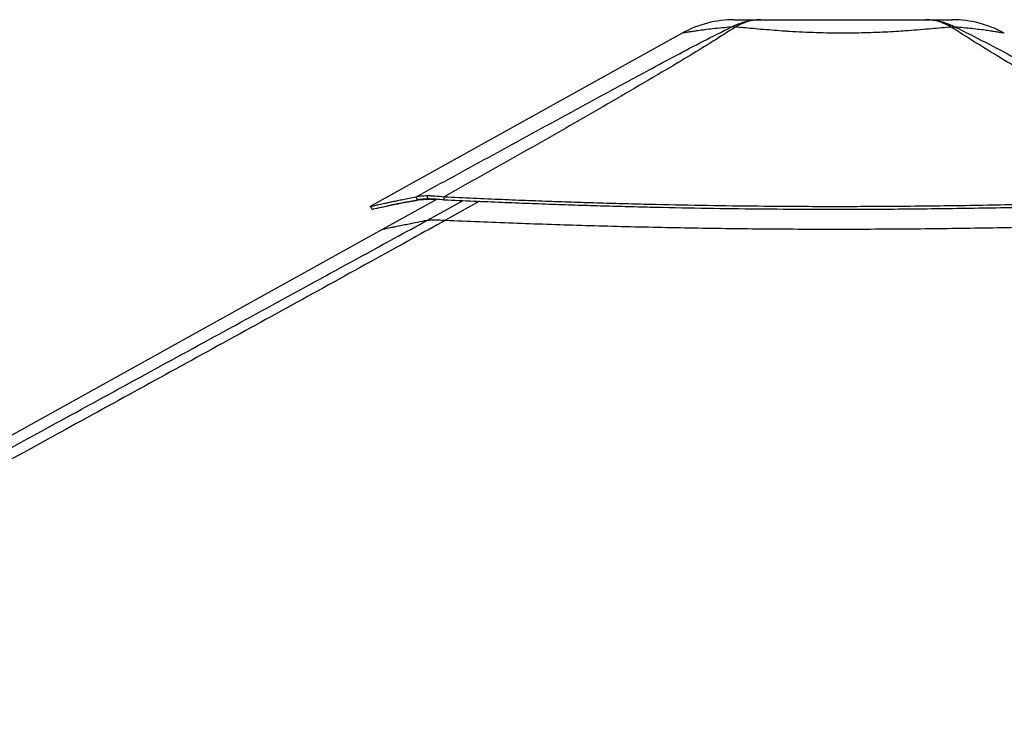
# Model space of a CAD drawing. Header units: millimetres. Extents: x 1508 to 17407, y 899 to 16320.
# Tile 58 of 60: x 13826 to 15037, y 6421 to 7271. Entities that reach past the tile are written whole.
import ezdxf

# ---------------------------------------------------------------- set-up
doc = ezdxf.new("R2010")
doc.units = ezdxf.units.MM
doc.header["$LTSCALE"] = 2

msp = doc.modelspace()

# ---------------------------------------------------------------- linework, layer by layer
at = {"color": 7, "linetype": 'Continuous', "lineweight": 25}
for p, q in [((14640.94, 7254.44), (14257.12, 7041.24)), ((14315.36, 7049.42), (14313.63, 7053.02)), ((14327.07, 7054.46), (14326.96, 7054.46)), ((14327.99, 7050.73), (14326.96, 7054.46)), ((14328.09, 7050.73), (14327.07, 7054.46)), ((14328.09, 7050.73), (14327.99, 7050.73)), ((14348.03, 7049.42), (14347.79, 7053.02)), ((14339.19, 7050.23), (14272.72, 7013.3)), ((14335.24, 7024.63), (14335.17, 7024.63)), ((14272.72, 7013.3), (12513.14, 6035.94))]:
    msp.add_line(p, q, dxfattribs=at)
at = {"color": 8, "linetype": 'Continuous', "lineweight": 25}
for p, q in [((14315.36, 7049.42), (14313, 7048.13)), ((14327.47, 7024.23), (14371.53, 7048.36)), ((14391.44, 7047.48), (14349.74, 7024.23))]:
    msp.add_line(p, q, dxfattribs=at)
at = {"color": 7, "linetype": 'Continuous', "lineweight": 25, "flags": 128}
msp.add_lwpolyline([(14257.08, 7041.22), (14258.05, 7039.47), (14259.02, 7037.72)], dxfattribs=at)
at = {"color": 7, "linetype": 'Continuous', "lineweight": 25}
for centre, radius, start, end in [((14705.04, 7139.05), 132, 90.00001, 119.05091), ((14973.02, 7139.05), 132, 60.92915, 89.99999), ((14703.8, 7212.71), 49.34, 86.96069, 93.01438), ((14974.27, 7212.66), 49.37, 86.97156, 93.02844)]:
    msp.add_arc(centre, radius, start, end, dxfattribs=at)
for points, knots in [([(14701.21, 7261.97), (14705.08, 7263.76), (14712.85, 7267.35), (14725.15, 7270.43), (14733.53, 7270.84), (14737.75, 7271.05)], [0, 0, 0, 0, 0.33045982, 0.66370677, 1, 1, 1, 1]), ([(14705.04, 7271.05), (14705.21, 7271.05), (14705.55, 7271.05), (14708.29, 7271.05), (14712.7, 7271.05), (14719.09, 7271.05), (14727.22, 7271.05), (14734.24, 7271.05), (14737.75, 7271.05)], [0, 0, 0, 0, 0.1672509, 0.3349203, 0.5021153, 0.6679559, 0.8343213, 1, 1, 1, 1]), ([(14737.75, 7271.05), (14734.18, 7270.84), (14727.08, 7270.43), (14716.53, 7267.35), (14709.78, 7263.76), (14706.42, 7261.97)], [0, 0, 0, 0, 0.3362877, 0.6695345, 1, 1, 1, 1]), ([(14737.75, 7271.05), (14742.61, 7271.05), (14752.35, 7271.05), (14768.46, 7271.05), (14785.36, 7271.05), (14802.93, 7271.05), (14820.9, 7271.05), (14839.04, 7271.05), (14857.18, 7271.05), (14875.15, 7271.05), (14892.71, 7271.05), (14909.61, 7271.05), (14925.72, 7271.05), (14935.46, 7271.05), (14940.32, 7271.05)], [0, 0, 0, 0, 0.0828585, 0.1660608, 0.2490005, 0.3325855, 0.4164077, 0.5000366, 0.5836621, 0.6674807, 0.7510624, 0.8339812, 0.9171624, 1, 1, 1, 1]), ([(14971.66, 7261.97), (14968.3, 7263.75), (14961.55, 7267.35), (14950.99, 7270.42), (14943.89, 7270.84), (14940.32, 7271.05)], [0, 0, 0, 0, 0.3304639, 0.6637107, 1, 1, 1, 1]), ([(14940.32, 7271.05), (14944.53, 7270.84), (14952.93, 7270.42), (14965.23, 7267.35), (14973, 7263.75), (14976.87, 7261.97)], [0, 0, 0, 0, 0.33628928, 0.66953603, 1, 1, 1, 1]), ([(14940.32, 7271.05), (14943.82, 7271.05), (14950.85, 7271.05), (14958.98, 7271.05), (14965.34, 7271.05), (14969.83, 7271.05), (14972.3, 7271.05), (14973.31, 7271.05), (14973.02, 7271.05), (14973.02, 7271.05)], [0, 0, 0, 0, 0.1656451, 0.3319771, 0.4977845, 0.6649174, 0.8325241, 0.9997446, 1, 1, 1, 1]), ([(14313.63, 7053.02), (14345.17, 7070.27), (14408.24, 7104.77), (14487.63, 7148.15), (14551.68, 7183.05), (14594.88, 7206.42), (14633.18, 7226.97), (14666.53, 7244.61), (14689.65, 7256.19), (14701.21, 7261.97)], [0, 0, 0, 0, 0.2498248, 0.4996602, 0.6246523, 0.7496417, 0.8331029, 0.916566, 1, 1, 1, 1]), ([(14706.42, 7261.97), (14697.37, 7256.21), (14679.27, 7244.68), (14650.68, 7227.12), (14616.61, 7206.62), (14576.98, 7183.28), (14516.61, 7148.34), (14440.27, 7104.88), (14378.61, 7070.31), (14347.79, 7053.02)], [0, 0, 0, 0, 0.0830755, 0.1661799, 0.2492822, 0.3742524, 0.4992252, 0.7496044, 1, 1, 1, 1]), ([(14971.66, 7261.97), (14967.87, 7261.61), (14960.28, 7260.91), (14947.52, 7259.75), (14933.73, 7258.57), (14921.18, 7257.59), (14908.95, 7256.74), (14897.21, 7256.03), (14883.4, 7255.35), (14869.09, 7254.82), (14854.24, 7254.49), (14838.66, 7254.37), (14822.47, 7254.51), (14805.83, 7254.91), (14789.24, 7255.59), (14776.54, 7256.29), (14764.74, 7257.04), (14753.8, 7257.83), (14740.55, 7258.89), (14727.9, 7259.99), (14716.43, 7261.04), (14709.6, 7261.68), (14706.42, 7261.97)], [0, 0, 0, 0, 0.0549576, 0.1103181, 0.1670249, 0.2242321, 0.2551085, 0.3026777, 0.3505716, 0.3995016, 0.4487947, 0.4999722, 0.5549451, 0.6104354, 0.6675819, 0.7253037, 0.7448328, 0.7960513, 0.8476559, 0.9004307, 0.9535877, 1, 1, 1, 1]), ([(15332.26, 7051.72), (15297.11, 7071.45), (15239.83, 7103.6), (15161.12, 7148.44), (15106.81, 7179.85), (15063.95, 7205.1), (15032.29, 7224.09), (15001.16, 7243.17), (14981.49, 7255.7), (14971.66, 7261.97)], [0, 0, 0, 0, 0.2839175, 0.4627989, 0.6416931, 0.7312098, 0.8207246, 0.9103698, 1, 1, 1, 1]), ([(14976.87, 7261.97), (14989.29, 7255.73), (15014.12, 7243.25), (15049.9, 7224.22), (15085.26, 7205.27), (15131.88, 7179.99), (15189.57, 7148.53), (15270.96, 7104.02), (15329.05, 7072.21), (15364.38, 7052.87)], [0, 0, 0, 0, 0.0897639, 0.1795426, 0.2695103, 0.35948, 0.5397535, 0.7200459, 1, 1, 1, 1]), ([(14257.15, 7041.24), (14257.19, 7041.24), (14257.29, 7041.24), (14259.05, 7041.61), (14262.53, 7042.36), (14267.79, 7043.51), (14273.74, 7044.8), (14279.62, 7046.06), (14284.79, 7047.15), (14290.66, 7048.38), (14297.34, 7049.76), (14304.91, 7051.3), (14310.67, 7052.44), (14313.63, 7053.02)], [0, 0, 0, 0, 0.07790749, 0.19892802, 0.32018431, 0.44266665, 0.56755736, 0.63439527, 0.70268767, 0.77263816, 0.84501516, 0.92030861, 1, 1, 1, 1]), ([(14313.63, 7053.02), (14314.43, 7053.24), (14315.99, 7053.66), (14319.07, 7054.1), (14322.65, 7054.4), (14325.53, 7054.44), (14326.96, 7054.46)], [0, 0, 0, 0, 0.248548, 0.4910203, 0.7467369, 1, 1, 1, 1]), ([(14315.36, 7049.42), (14316.1, 7049.62), (14317.56, 7050), (14320.47, 7050.41), (14323.86, 7050.68), (14326.62, 7050.71), (14327.99, 7050.73)], [0, 0, 0, 0, 0.2491135, 0.4916947, 0.7471702, 1, 1, 1, 1]), ([(14327.07, 7054.46), (14328.61, 7054.44), (14331.69, 7054.4), (14338.45, 7054.02), (14344.08, 7053.41), (14347.79, 7053.02)], [0, 0, 0, 0, 0.253108, 0.5086806, 1, 1, 1, 1]), ([(14328.09, 7050.73), (14329.56, 7050.71), (14332.52, 7050.67), (14339.03, 7050.33), (14344.46, 7049.78), (14348.03, 7049.42)], [0, 0, 0, 0, 0.2526805, 0.5080188, 1, 1, 1, 1]), ([(14347.79, 7053.02), (14359.92, 7052.46), (14383.54, 7051.37), (14418.39, 7049.89), (14451.9, 7048.56), (14484.45, 7047.36), (14516.23, 7046.29), (14547.45, 7045.33), (14578.21, 7044.48), (14619.51, 7043.47), (14671.34, 7042.44), (14733.85, 7041.62), (14788.67, 7041.25), (14836.08, 7041.19), (14876.25, 7041.3), (14916.91, 7041.57), (14958.24, 7042.01), (15000.49, 7042.62), (15036.85, 7043.29), (15067.19, 7043.92), (15091.39, 7044.47), (15116.34, 7045.08), (15142.26, 7045.76), (15165.1, 7046.4), (15184.76, 7046.97), (15201.06, 7047.45), (15218.19, 7047.98), (15232.12, 7048.42), (15242.77, 7048.75), (15249.87, 7048.98), (15257.38, 7049.23), (15265.36, 7049.49), (15272.93, 7049.73), (15280.49, 7049.98), (15288.39, 7050.25), (15297.74, 7050.56), (15307.6, 7050.89), (15316.99, 7051.21), (15325.08, 7051.48), (15330.01, 7051.65), (15332.26, 7051.72)], [0, 0, 0, 0, 0.0376744, 0.0733454, 0.1076573, 0.1408366, 0.173241, 0.2049401, 0.2361659, 0.266948, 0.3305396, 0.3934096, 0.4561274, 0.4962194, 0.5366209, 0.577492, 0.6190796, 0.6616072, 0.7054231, 0.7292998, 0.7537277, 0.7789877, 0.8052209, 0.8327103, 0.8486975, 0.865302, 0.8825876, 0.9011495, 0.9080222, 0.915265, 0.9229518, 0.9310783, 0.93979, 0.9462363, 0.9543523, 0.9641226, 0.9750181, 0.9847567, 0.9930794, 1, 1, 1, 1]), ([(14259.1, 7037.74), (14259.14, 7037.74), (14259.24, 7037.74), (14260.98, 7038.11), (14264.45, 7038.85), (14269.69, 7039.99), (14275.62, 7041.27), (14281.48, 7042.52), (14286.63, 7043.61), (14292.48, 7044.82), (14299.13, 7046.19), (14306.68, 7047.72), (14312.41, 7048.84), (14315.36, 7049.42)], [0, 0, 0, 0, 0.0778768, 0.1989058, 0.3201698, 0.4426589, 0.5675549, 0.6343949, 0.7026888, 0.7726401, 0.8450172, 0.9203101, 1, 1, 1, 1]), ([(14313, 7048.13), (14312.55, 7048.06), (14311.56, 7047.9), (14309.97, 7047.64), (14308.15, 7047.34), (14306.24, 7047.03), (14304.44, 7046.72), (14302.85, 7046.45), (14301.52, 7046.22), (14300.38, 7046.03), (14299.4, 7045.86), (14297.76, 7045.57), (14295.58, 7045.18), (14292.8, 7044.68), (14290.17, 7044.19), (14287.62, 7043.71), (14284.99, 7043.22), (14283.31, 7042.89), (14282.36, 7042.7)], [0, 0, 0, 0, 0.03743257, 0.08217569, 0.13429973, 0.19324814, 0.24780263, 0.29373503, 0.33668961, 0.36901248, 0.39908824, 0.42816928, 0.52381692, 0.61005189, 0.7061426, 0.79712813, 0.88500612, 1, 1, 1, 1]), ([(14338.1, 7049.62), (14337.67, 7049.63), (14335.29, 7049.72), (14331.41, 7049.72), (14326.41, 7049.66), (14321.99, 7049.46), (14318.26, 7049.12), (14315.19, 7048.69), (14313.74, 7048.32), (14313, 7048.13)], [0, 0, 0, 0, 0.0352591, 0.1975734, 0.3556977, 0.5190818, 0.6834235, 0.8390129, 1, 1, 1, 1]), ([(14348.03, 7049.42), (14360.16, 7048.87), (14383.77, 7047.79), (14418.6, 7046.32), (14452.09, 7045), (14484.63, 7043.81), (14516.4, 7042.75), (14547.6, 7041.8), (14578.34, 7040.96), (14619.62, 7039.95), (14671.43, 7038.94), (14733.91, 7038.12), (14788.7, 7037.75), (14836.08, 7037.69), (14876.23, 7037.8), (14916.87, 7038.07), (14958.17, 7038.51), (15000.41, 7039.12), (15036.74, 7039.77), (15067.07, 7040.4), (15091.26, 7040.95), (15116.2, 7041.55), (15142.1, 7042.22), (15164.93, 7042.85), (15184.58, 7043.42), (15200.88, 7043.9), (15217.99, 7044.42), (15231.92, 7044.85), (15242.56, 7045.19), (15249.66, 7045.41), (15257.16, 7045.65), (15265.14, 7045.91), (15272.71, 7046.16), (15280.27, 7046.41), (15288.17, 7046.66), (15297.51, 7046.97), (15307.37, 7047.3), (15316.75, 7047.61), (15324.84, 7047.89), (15329.77, 7048.05), (15332.01, 7048.13)], [0, 0, 0, 0, 0.0376722, 0.0733413, 0.1076519, 0.1408301, 0.1732338, 0.2049325, 0.2361582, 0.2669403, 0.3305328, 0.3934041, 0.4561237, 0.496217, 0.5366196, 0.5774919, 0.6190805, 0.6616089, 0.7054254, 0.7293024, 0.7537304, 0.7789904, 0.8052235, 0.8327128, 0.8486998, 0.8653041, 0.8825895, 0.9011511, 0.9080236, 0.9152664, 0.922953, 0.9310794, 0.9397909, 0.9462371, 0.954353, 0.9641231, 0.9750184, 0.984757, 0.9930795, 1, 1, 1, 1]), ([(14349.74, 7024.23), (14336.17, 7016.69), (14253.93, 6971.03), (14102.51, 6887.51), (13826.41, 6735.82), (13342.45, 6470.86), (12809.83, 6179.92), (12415.5, 5964.66), (12298.07, 5900.55)], [0, 0, 0, 0, 0.0199849, 0.1210519, 0.2221195, 0.4242559, 0.8285467, 1, 1, 1, 1]), ([(14327.47, 7024.23), (14327.9, 7024.3), (14328.76, 7024.43), (14331.14, 7024.59), (14333.7, 7024.61), (14335.17, 7024.63)], [0, 0, 0, 0, 0.2930384, 0.5926088, 1, 1, 1, 1]), ([(14335.24, 7024.63), (14335.98, 7024.62), (14337.81, 7024.62), (14341.2, 7024.55), (14345.32, 7024.42), (14348.27, 7024.29), (14349.74, 7024.23)], [0, 0, 0, 0, 0.1833155, 0.4504175, 0.7243165, 1, 1, 1, 1]), ([(14349.74, 7024.23), (14363.51, 7023.64), (14391.06, 7022.45), (14432.63, 7020.83), (14474.39, 7019.33), (14517.04, 7017.96), (14560.57, 7016.73), (14604.93, 7015.67), (14649.41, 7014.78), (14693.96, 7014.1), (14738.57, 7013.61), (14783.22, 7013.31), (14827.9, 7013.21), (14872.57, 7013.3), (14917.24, 7013.58), (14961.86, 7014.04), (15006.44, 7014.67), (15050.95, 7015.45), (15095.38, 7016.38), (15142.45, 7017.49), (15192.13, 7018.81), (15241.35, 7020.22), (15287.41, 7021.61), (15316.01, 7022.5), (15330.31, 7022.94)], [0, 0, 0, 0, 0.0428772, 0.0857728, 0.1287238, 0.1716931, 0.2168732, 0.2620742, 0.3072542, 0.3524544, 0.3976344, 0.4428339, 0.4880138, 0.5332125, 0.5783923, 0.6235901, 0.6687698, 0.7139665, 0.759146, 0.8043414, 0.8578872, 0.9114563, 0.9557228, 1, 1, 1, 1])]:
    msp.add_open_spline(points, degree=3, knots=knots, dxfattribs=at)
at = {"color": 8, "linetype": 'Continuous', "lineweight": 25}
for points, knots in [([(14701.21, 7261.97), (14697.22, 7261.62), (14689.22, 7260.92), (14678.41, 7259.76), (14668.58, 7258.58), (14661.35, 7257.61), (14655.46, 7256.76), (14650.75, 7256.05), (14646.49, 7255.37), (14643.32, 7254.84), (14641.5, 7254.53), (14640.7, 7254.4), (14640.94, 7254.44), (14640.94, 7254.44)], [0, 0, 0, 0, 0.10992515, 0.22065642, 0.33408054, 0.44850545, 0.51011536, 0.6052689, 0.70107177, 0.7989473, 0.89754897, 0.99989365, 1, 1, 1, 1]), ([(15037.16, 7254.41), (15037.16, 7254.41), (15037.4, 7254.37), (15036.52, 7254.52), (15034.27, 7254.91), (15030.16, 7255.58), (15025.69, 7256.28), (15020.62, 7257.04), (15015.11, 7257.82), (15006.94, 7258.89), (14997.53, 7259.99), (14987.49, 7261.03), (14980.25, 7261.67), (14976.87, 7261.97)], [0, 0, 0, 0, 0.0001065, 0.110049, 0.2210262, 0.3353158, 0.4507556, 0.4897853, 0.5922108, 0.6954083, 0.8009459, 0.9072478, 1, 1, 1, 1]), ([(13251.8, 6436.59), (13319, 6473.26), (13524.78, 6585.54), (13800.02, 6735.83), (14077.6, 6887.52), (14230.29, 6971.04), (14313.7, 7016.7), (14327.47, 7024.23)], [0, 0, 0, 0, 0.1876803, 0.5747121, 0.7682285, 0.9617455, 1, 1, 1, 1]), ([(14272.73, 7013.27), (14272.7, 7013.26), (14272.59, 7013.22), (14273.39, 7013.37), (14275.06, 7013.71), (14277.69, 7014.26), (14281.22, 7014.99), (14285.68, 7015.92), (14291.06, 7017.04), (14297.37, 7018.33), (14305.29, 7019.93), (14315.03, 7021.86), (14323.32, 7023.44), (14327.47, 7024.23)], [0, 0, 0, 0, 0.0454866, 0.1360033, 0.2265583, 0.3170753, 0.4076319, 0.498149, 0.5887071, 0.6792244, 0.7697837, 0.8848475, 1, 1, 1, 1])]:
    msp.add_open_spline(points, degree=3, knots=knots, dxfattribs=at)

doc.saveas('drawing.dxf')
